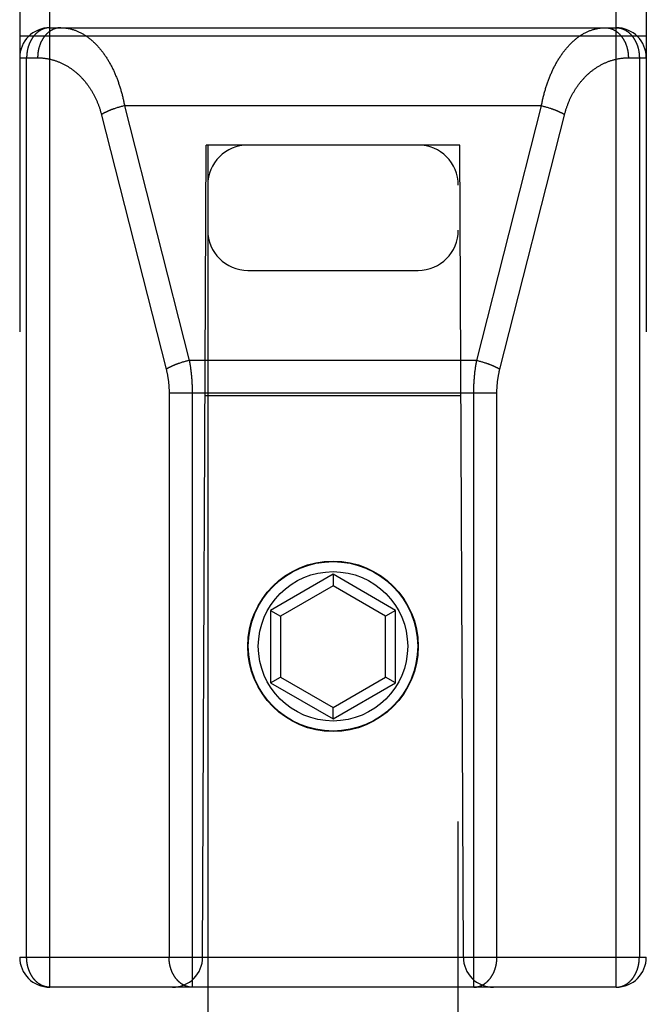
# Model space of a CAD drawing. Header units: inches. Extents: x 0 to 200, y 0 to 130.
# Tile 76 of 91: x 65.851 to 66.476, y 90.828 to 91.81. Entities that reach past the tile are written whole.
import ezdxf

# ---------------------------------------------------------------- set-up
doc = ezdxf.new("R2010")
doc.units = ezdxf.units.IN
doc.header["$LTSCALE"] = 11.011777
doc.header["$MEASUREMENT"] = 0
doc.linetypes.add('HIDDEN', pattern=[0.2, 0.1, -0.1])
doc.layers.add('02___PRT_ALL_AXES', color=7, linetype='CONTINUOUS')
doc.layers.add('DEFAULT_2', color=8, linetype='HIDDEN')

msp = doc.modelspace()

# ---------------------------------------------------------------- linework, layer by layer
at = {"layer": '02___PRT_ALL_AXES', "color": 8, "linetype": 'HIDDEN'}
msp.add_line((65.88072, 91.80248), (66.44572, 91.80248), dxfattribs=at)
msp.add_circle((66.16322, 91.18548), 0.085, dxfattribs=at)
at = {"layer": 'DEFAULT_2', "color": 8, "linetype": 'HIDDEN'}
for p, q in [((65.88072, 90.84548), (65.88072, 92.63048)), ((66.44572, 90.84548), (66.44572, 92.63048)), ((65.85072, 92.60048), (65.85072, 90.87548)), ((66.47572, 92.60048), (66.47572, 90.87548)), ((65.88072, 91.80248), (66.44572, 91.80248)), ((65.85072, 91.79448), (66.47572, 91.79448)), ((65.85072, 91.77248), (65.86862, 91.77248)), ((65.85765, 90.87548), (65.85765, 91.77248)), ((66.45782, 91.77248), (66.47572, 91.77248)), ((66.46878, 91.77248), (66.46878, 90.87548)), ((65.95198, 91.72381), (65.95116, 91.72359)), ((65.95281, 91.72403), (65.95198, 91.72381)), ((65.95364, 91.72424), (65.95281, 91.72403)), ((65.95447, 91.72444), (65.95364, 91.72424)), ((65.9553, 91.72464), (65.95447, 91.72444)), ((65.9553, 91.72464), (66.01988, 91.47063)), ((66.37113, 91.72464), (65.9553, 91.72464)), ((66.30655, 91.47063), (66.37113, 91.72464)), ((66.37113, 91.72464), (66.37197, 91.72444)), ((66.37197, 91.72444), (66.3728, 91.72424)), ((66.3728, 91.72424), (66.37363, 91.72403)), ((66.37363, 91.72403), (66.37445, 91.72381)), ((66.37445, 91.72381), (66.37528, 91.72359)), ((65.93205, 91.71657), (65.99681, 91.46186)), ((65.94591, 91.72199), (65.94513, 91.72172)), ((65.9467, 91.72225), (65.94591, 91.72199)), ((65.9475, 91.7225), (65.9467, 91.72225)), ((65.9483, 91.72275), (65.9475, 91.7225)), ((65.94911, 91.723), (65.9483, 91.72275)), ((65.95116, 91.72359), (65.95034, 91.72336)), ((66.37528, 91.72359), (66.3761, 91.72336)), ((66.3761, 91.72336), (66.37692, 91.72312)), ((66.37692, 91.72312), (66.37773, 91.72288)), ((66.37773, 91.72288), (66.37854, 91.72263)), ((66.37854, 91.72263), (66.37934, 91.72238)), ((66.37934, 91.72238), (66.38013, 91.72212)), ((66.03322, 90.87548), (66.03672, 91.68548)), ((66.03822, 91.68548), (66.03672, 91.68548)), ((66.03822, 91.68548), (66.03822, 65.68362)), ((66.28822, 91.68548), (66.03822, 91.68548)), ((66.28822, 65.68362), (66.28822, 91.68548)), ((66.28972, 91.68548), (66.28822, 91.68548)), ((66.29322, 90.87548), (66.28972, 91.68548)), ((66.07822, 91.56048), (66.24822, 91.56048)), ((66.01208, 91.46849), (66.01128, 91.46824)), ((66.01288, 91.46874), (66.01208, 91.46849)), ((66.01369, 91.46899), (66.01288, 91.46874)), ((66.01574, 91.46958), (66.01492, 91.46935)), ((66.01656, 91.4698), (66.01574, 91.46958)), ((66.01739, 91.47002), (66.01656, 91.4698)), ((66.01822, 91.47023), (66.01739, 91.47002)), ((66.01905, 91.47043), (66.01822, 91.47023)), ((66.01988, 91.47063), (66.01905, 91.47043)), ((66.30655, 91.47063), (66.01988, 91.47063)), ((66.30655, 91.47063), (66.30739, 91.47043)), ((66.30739, 91.47043), (66.30822, 91.47023)), ((66.30822, 91.47023), (66.30905, 91.47002)), ((66.30905, 91.47002), (66.30987, 91.4698)), ((66.30987, 91.4698), (66.3107, 91.46958)), ((66.3107, 91.46958), (66.31152, 91.46935)), ((66.31152, 91.46935), (66.31234, 91.46911)), ((66.31234, 91.46911), (66.31315, 91.46887)), ((66.31315, 91.46887), (66.31396, 91.46862)), ((66.31396, 91.46862), (66.31476, 91.46837)), ((66.31476, 91.46837), (66.31555, 91.46811)), ((66.01049, 91.46798), (66.0097, 91.46771)), ((66.01128, 91.46824), (66.01049, 91.46798)), ((65.99972, 91.43919), (65.99972, 90.87548)), ((66.02279, 91.43947), (66.02279, 90.84548)), ((65.99972, 91.43847), (66.32671, 91.43847)), ((66.2908, 91.43548), (66.03564, 91.43548)), ((66.16322, 91.25734), (66.10072, 91.22125)), ((66.16322, 91.25734), (66.16322, 91.24579)), ((66.22572, 91.22125), (66.16322, 91.25734)), ((66.16322, 91.24579), (66.11072, 91.21548)), ((66.21572, 91.21548), (66.16322, 91.24579)), ((66.10072, 91.22125), (66.10072, 91.14908)), ((66.10072, 91.22125), (66.11072, 91.21548)), ((66.11072, 91.21548), (66.11072, 91.15486)), ((66.22572, 91.22125), (66.21572, 91.21548)), ((66.21572, 91.15486), (66.21572, 91.21548)), ((66.22572, 91.14908), (66.22572, 91.22125)), ((66.10072, 91.14908), (66.11072, 91.15486)), ((66.11072, 91.15486), (66.16322, 91.12455)), ((66.16322, 91.12455), (66.21572, 91.15486)), ((66.22572, 91.14908), (66.21572, 91.15486)), ((66.10072, 91.14908), (66.16322, 91.113)), ((66.16322, 91.113), (66.22572, 91.14908)), ((66.16322, 91.113), (66.16322, 91.12455)), ((65.85072, 90.87548), (66.47572, 90.87548)), ((66.44572, 90.84548), (65.88072, 90.84548))]:
    msp.add_line(p, q, dxfattribs=at)
for points in [[(65.88072, 91.80248), (65.88041, 91.80248), (65.8801, 91.80247), (65.87978, 91.80245), (65.87946, 91.80243), (65.87913, 91.80241), (65.87881, 91.80238), (65.87849, 91.80234), (65.87817, 91.80229), (65.87785, 91.80224), (65.87752, 91.80219), (65.8772, 91.80213), (65.87688, 91.80206), (65.87657, 91.80199), (65.87625, 91.80191), (65.87593, 91.80182), (65.87561, 91.80173), (65.8753, 91.80164), (65.87498, 91.80154), (65.87467, 91.80143), (65.87436, 91.80132), (65.87405, 91.8012), (65.87374, 91.80107), (65.87343, 91.80094), (65.87312, 91.80081), (65.87282, 91.80066), (65.87252, 91.80052), (65.87221, 91.80037), (65.87191, 91.80021), (65.87162, 91.80004), (65.87132, 91.79987), (65.87102, 91.7997), (65.87073, 91.79952), (65.87044, 91.79934), (65.87015, 91.79915), (65.86986, 91.79895), (65.86958, 91.79875), (65.8693, 91.79854), (65.86902, 91.79833), (65.86874, 91.79812), (65.86846, 91.79789), (65.86819, 91.79767), (65.86792, 91.79744), (65.86765, 91.7972), (65.86739, 91.79696), (65.86712, 91.79671), (65.86686, 91.79646), (65.86661, 91.79621), (65.86635, 91.79595), (65.8661, 91.79568), (65.86585, 91.79542), (65.8656, 91.79514), (65.86536, 91.79486), (65.86512, 91.79458), (65.86488, 91.79429), (65.86465, 91.794), (65.86442, 91.79371), (65.86419, 91.79341), (65.86397, 91.7931), (65.86375, 91.7928), (65.86353, 91.79248), (65.86331, 91.79217), (65.8631, 91.79185), (65.8629, 91.79152), (65.86269, 91.7912), (65.86249, 91.79087), (65.8623, 91.79053), (65.8621, 91.79019), (65.86191, 91.78985), (65.86173, 91.78951), (65.86155, 91.78916), (65.86137, 91.78881), (65.86119, 91.78845), (65.86102, 91.78809), (65.86086, 91.78773), (65.86069, 91.78737), (65.86053, 91.787), (65.86038, 91.78663), (65.86023, 91.78626), (65.86008, 91.78588), (65.85994, 91.78551), (65.8598, 91.78513), (65.85967, 91.78474), (65.85954, 91.78436), (65.85941, 91.78397), (65.85929, 91.78358), (65.85917, 91.78319), (65.85906, 91.78279), (65.85895, 91.7824), (65.85884, 91.782), (65.85874, 91.7816), (65.85865, 91.78119), (65.85855, 91.78079), (65.85847, 91.78039), (65.85838, 91.77998), (65.8583, 91.77957), (65.85823, 91.77916), (65.85816, 91.77875), (65.8581, 91.77834), (65.85803, 91.77792), (65.85798, 91.77751), (65.85793, 91.77709), (65.85788, 91.77668), (65.85783, 91.77626), (65.8578, 91.77584), (65.85776, 91.77542), (65.85773, 91.775), (65.85771, 91.77458), (65.85769, 91.77416), (65.85767, 91.77374), (65.85766, 91.77332), (65.85765, 91.7729), (65.85765, 91.77248)], [(65.89168, 91.80248), (65.89135, 91.80247), (65.89102, 91.80247), (65.89069, 91.80245), (65.89037, 91.80243), (65.89004, 91.8024), (65.88971, 91.80237), (65.88938, 91.80233), (65.88905, 91.80228), (65.88873, 91.80223), (65.8884, 91.80217), (65.88807, 91.80211), (65.88775, 91.80204), (65.88742, 91.80196), (65.8871, 91.80188), (65.88678, 91.80179), (65.88646, 91.8017), (65.88614, 91.8016), (65.88582, 91.80149), (65.8855, 91.80138), (65.88518, 91.80126), (65.88487, 91.80114), (65.88455, 91.80101), (65.88424, 91.80087), (65.88393, 91.80073), (65.88362, 91.80059), (65.88331, 91.80043), (65.88301, 91.80028), (65.8827, 91.80011), (65.8824, 91.79994), (65.8821, 91.79977), (65.8818, 91.79959), (65.8815, 91.7994), (65.88121, 91.79921), (65.88092, 91.79901), (65.88063, 91.79881), (65.88034, 91.7986), (65.88005, 91.79839), (65.87977, 91.79817), (65.87949, 91.79794), (65.87921, 91.79772), (65.87894, 91.79748), (65.87866, 91.79724), (65.87839, 91.797), (65.87812, 91.79675), (65.87786, 91.79649), (65.8776, 91.79624), (65.87734, 91.79597), (65.87708, 91.7957), (65.87683, 91.79543), (65.87658, 91.79515), (65.87633, 91.79487), (65.87608, 91.79458), (65.87584, 91.79429), (65.87561, 91.79399), (65.87537, 91.79369), (65.87514, 91.79339), (65.87491, 91.79308), (65.87469, 91.79276), (65.87447, 91.79245), (65.87425, 91.79212), (65.87404, 91.7918), (65.87383, 91.79147), (65.87362, 91.79113), (65.87342, 91.7908), (65.87322, 91.79046), (65.87302, 91.79011), (65.87283, 91.78976), (65.87264, 91.78941), (65.87246, 91.78906), (65.87228, 91.7887), (65.8721, 91.78834), (65.87193, 91.78797), (65.87176, 91.7876), (65.8716, 91.78723), (65.87144, 91.78686), (65.87128, 91.78648), (65.87113, 91.7861), (65.87098, 91.78571), (65.87084, 91.78533), (65.8707, 91.78494), (65.87057, 91.78455), (65.87043, 91.78416), (65.87031, 91.78376), (65.87019, 91.78336), (65.87007, 91.78296), (65.86996, 91.78256), (65.86985, 91.78215), (65.86974, 91.78175), (65.86964, 91.78134), (65.86955, 91.78093), (65.86946, 91.78052), (65.86937, 91.7801), (65.86929, 91.77969), (65.86921, 91.77927), (65.86914, 91.77885), (65.86907, 91.77844), (65.86901, 91.77802), (65.86895, 91.77759), (65.8689, 91.77717), (65.86885, 91.77675), (65.86881, 91.77632), (65.86877, 91.7759), (65.86873, 91.77547), (65.8687, 91.77505), (65.86867, 91.77462), (65.86865, 91.77419), (65.86864, 91.77376), (65.86862, 91.77333), (65.86862, 91.77291), (65.86862, 91.77248)], [(65.89168, 91.80248), (65.89241, 91.80247), (65.89313, 91.80245), (65.89386, 91.80242), (65.89458, 91.80237), (65.89531, 91.80231), (65.89603, 91.80224), (65.89675, 91.80216), (65.89748, 91.80206), (65.8982, 91.80195), (65.89892, 91.80183), (65.89964, 91.80169), (65.90035, 91.80154), (65.90107, 91.80138), (65.90179, 91.8012), (65.9025, 91.80101), (65.90321, 91.80081), (65.90392, 91.8006), (65.90463, 91.80038), (65.90533, 91.80014), (65.90603, 91.79989), (65.90674, 91.79962), (65.90743, 91.79935), (65.90813, 91.79906), (65.90882, 91.79876), (65.90951, 91.79845), (65.9102, 91.79813), (65.91089, 91.79779), (65.91157, 91.79745), (65.91225, 91.79709), (65.91293, 91.79672), (65.9136, 91.79634), (65.91427, 91.79594), (65.91493, 91.79554), (65.9156, 91.79513), (65.91626, 91.7947), (65.91691, 91.79426), (65.91756, 91.79381), (65.91821, 91.79335), (65.91885, 91.79288), (65.91949, 91.7924), (65.92013, 91.79191), (65.92076, 91.79141), (65.92139, 91.7909), (65.92201, 91.79038), (65.92263, 91.78985), (65.92325, 91.78931), (65.92386, 91.78876), (65.92446, 91.7882), (65.92506, 91.78763), (65.92566, 91.78705), (65.92625, 91.78646), (65.92684, 91.78586), (65.92742, 91.78526), (65.928, 91.78464), (65.92857, 91.78402), (65.92914, 91.78338), (65.9297, 91.78274), (65.93026, 91.78209), (65.93081, 91.78143), (65.93136, 91.78077), (65.9319, 91.78009), (65.93244, 91.77941), (65.93297, 91.77872), (65.9335, 91.77803), (65.93402, 91.77732), (65.93454, 91.77661), (65.93505, 91.77589), (65.93556, 91.77517), (65.93606, 91.77443), (65.93655, 91.77369), (65.93704, 91.77295), (65.93752, 91.77219), (65.938, 91.77143), (65.93848, 91.77067), (65.93894, 91.76989), (65.93941, 91.76912), (65.93986, 91.76833), (65.94031, 91.76754), (65.94076, 91.76674), (65.9412, 91.76594), (65.94163, 91.76514), (65.94206, 91.76432), (65.94248, 91.7635), (65.9429, 91.76268), (65.94331, 91.76185), (65.94372, 91.76102), (65.94412, 91.76018), (65.94451, 91.75934), (65.9449, 91.75849), (65.94528, 91.75764), (65.94566, 91.75678), (65.94603, 91.75592), (65.9464, 91.75505), (65.94676, 91.75418), (65.94711, 91.75331), (65.94746, 91.75243), (65.9478, 91.75155), (65.94814, 91.75066), (65.94847, 91.74977), (65.9488, 91.74888), (65.94912, 91.74798), (65.94943, 91.74708), (65.94974, 91.74618), (65.95004, 91.74527), (65.95034, 91.74436), (65.95063, 91.74345), (65.95092, 91.74254), (65.9512, 91.74162), (65.95148, 91.74069), (65.95175, 91.73977), (65.95201, 91.73884), (65.95227, 91.73791), (65.95252, 91.73698), (65.95277, 91.73604), (65.95301, 91.73511), (65.95325, 91.73417), (65.95348, 91.73323), (65.9537, 91.73228), (65.95392, 91.73133), (65.95413, 91.73039), (65.95434, 91.72943), (65.95454, 91.72848), (65.95474, 91.72752), (65.95493, 91.72656), (65.95512, 91.7256), (65.9553, 91.72464)], [(66.37113, 91.72464), (66.37132, 91.72561), (66.37151, 91.72659), (66.3717, 91.72756), (66.3719, 91.72853), (66.37211, 91.7295), (66.37232, 91.73046), (66.37254, 91.73142), (66.37276, 91.73239), (66.37299, 91.73335), (66.37322, 91.7343), (66.37346, 91.73526), (66.37371, 91.73621), (66.37396, 91.73716), (66.37422, 91.73811), (66.37448, 91.73905), (66.37475, 91.73999), (66.37503, 91.74093), (66.37531, 91.74187), (66.3756, 91.7428), (66.37589, 91.74373), (66.37619, 91.74466), (66.37649, 91.74559), (66.3768, 91.74651), (66.37712, 91.74742), (66.37744, 91.74834), (66.37777, 91.74925), (66.37811, 91.75015), (66.37844, 91.75106), (66.37879, 91.75196), (66.37914, 91.75285), (66.3795, 91.75374), (66.37986, 91.75463), (66.38023, 91.75551), (66.38061, 91.75639), (66.38099, 91.75726), (66.38138, 91.75813), (66.38177, 91.759), (66.38217, 91.75986), (66.38257, 91.76071), (66.38298, 91.76156), (66.3834, 91.76241), (66.38382, 91.76325), (66.38425, 91.76408), (66.38468, 91.76491), (66.38512, 91.76573), (66.38557, 91.76655), (66.38602, 91.76736), (66.38648, 91.76817), (66.38694, 91.76897), (66.38741, 91.76976), (66.38789, 91.77055), (66.38837, 91.77133), (66.38885, 91.7721), (66.38934, 91.77287), (66.38984, 91.77363), (66.39034, 91.77438), (66.39085, 91.77513), (66.39137, 91.77587), (66.39189, 91.7766), (66.39241, 91.77732), (66.39294, 91.77804), (66.39348, 91.77875), (66.39402, 91.77945), (66.39457, 91.78014), (66.39512, 91.78083), (66.39568, 91.7815), (66.39624, 91.78217), (66.39681, 91.78283), (66.39738, 91.78348), (66.39796, 91.78412), (66.39854, 91.78476), (66.39913, 91.78538), (66.39972, 91.78599), (66.40032, 91.7866), (66.40093, 91.7872), (66.40153, 91.78778), (66.40215, 91.78836), (66.40276, 91.78893), (66.40339, 91.78948), (66.40401, 91.79003), (66.40464, 91.79057), (66.40528, 91.79109), (66.40592, 91.79161), (66.40656, 91.79211), (66.40721, 91.79261), (66.40786, 91.79309), (66.40852, 91.79356), (66.40918, 91.79402), (66.40984, 91.79448), (66.41051, 91.79491), (66.41118, 91.79534), (66.41186, 91.79576), (66.41253, 91.79616), (66.41322, 91.79655), (66.4139, 91.79694), (66.41459, 91.7973), (66.41528, 91.79766), (66.41598, 91.79801), (66.41667, 91.79834), (66.41737, 91.79866), (66.41808, 91.79897), (66.41878, 91.79926), (66.41949, 91.79954), (66.4202, 91.79981), (66.42092, 91.80007), (66.42163, 91.80032), (66.42235, 91.80055), (66.42307, 91.80077), (66.42379, 91.80097), (66.42451, 91.80117), (66.42524, 91.80135), (66.42596, 91.80151), (66.42669, 91.80167), (66.42742, 91.80181), (66.42815, 91.80193), (66.42888, 91.80205), (66.42961, 91.80215), (66.43035, 91.80224), (66.43108, 91.80231), (66.43181, 91.80237), (66.43255, 91.80242), (66.43328, 91.80245), (66.43402, 91.80247), (66.43475, 91.80248)], [(66.43475, 91.80248), (66.43508, 91.80247), (66.43541, 91.80247), (66.43574, 91.80245), (66.43607, 91.80243), (66.4364, 91.8024), (66.43673, 91.80237), (66.43706, 91.80233), (66.43738, 91.80228), (66.43771, 91.80223), (66.43804, 91.80217), (66.43836, 91.80211), (66.43869, 91.80204), (66.43901, 91.80196), (66.43933, 91.80188), (66.43966, 91.80179), (66.43998, 91.8017), (66.4403, 91.8016), (66.44062, 91.80149), (66.44094, 91.80138), (66.44125, 91.80126), (66.44157, 91.80114), (66.44188, 91.80101), (66.44219, 91.80087), (66.4425, 91.80073), (66.44281, 91.80059), (66.44312, 91.80043), (66.44343, 91.80028), (66.44373, 91.80011), (66.44403, 91.79994), (66.44434, 91.79977), (66.44463, 91.79959), (66.44493, 91.7994), (66.44523, 91.79921), (66.44552, 91.79901), (66.44581, 91.79881), (66.4461, 91.7986), (66.44638, 91.79839), (66.44666, 91.79817), (66.44695, 91.79794), (66.44722, 91.79772), (66.4475, 91.79748), (66.44777, 91.79724), (66.44804, 91.797), (66.44831, 91.79675), (66.44858, 91.79649), (66.44884, 91.79624), (66.4491, 91.79597), (66.44935, 91.7957), (66.44961, 91.79543), (66.44986, 91.79515), (66.45011, 91.79487), (66.45035, 91.79458), (66.45059, 91.79429), (66.45083, 91.79399), (66.45106, 91.79369), (66.4513, 91.79339), (66.45152, 91.79308), (66.45175, 91.79276), (66.45197, 91.79245), (66.45219, 91.79212), (66.4524, 91.7918), (66.45261, 91.79147), (66.45282, 91.79113), (66.45302, 91.7908), (66.45322, 91.79046), (66.45341, 91.79011), (66.45361, 91.78976), (66.45379, 91.78941), (66.45398, 91.78906), (66.45416, 91.7887), (66.45433, 91.78834), (66.45451, 91.78797), (66.45467, 91.7876), (66.45484, 91.78723), (66.455, 91.78686), (66.45515, 91.78648), (66.45531, 91.7861), (66.45545, 91.78571), (66.4556, 91.78533), (66.45574, 91.78494), (66.45587, 91.78455), (66.456, 91.78416), (66.45613, 91.78376), (66.45625, 91.78336), (66.45637, 91.78296), (66.45648, 91.78256), (66.45659, 91.78215), (66.45669, 91.78175), (66.45679, 91.78134), (66.45689, 91.78093), (66.45698, 91.78052), (66.45706, 91.7801), (66.45714, 91.77969), (66.45722, 91.77927), (66.45729, 91.77885), (66.45736, 91.77844), (66.45742, 91.77802), (66.45748, 91.77759), (66.45754, 91.77717), (66.45759, 91.77675), (66.45763, 91.77632), (66.45767, 91.7759), (66.4577, 91.77547), (66.45774, 91.77505), (66.45776, 91.77462), (66.45778, 91.77419), (66.4578, 91.77376), (66.45781, 91.77333), (66.45782, 91.77291), (66.45782, 91.77248)], [(66.44572, 91.80248), (66.44603, 91.80248), (66.44634, 91.80247), (66.44666, 91.80245), (66.44698, 91.80243), (66.4473, 91.80241), (66.44762, 91.80238), (66.44795, 91.80234), (66.44827, 91.80229), (66.44859, 91.80224), (66.44891, 91.80219), (66.44923, 91.80213), (66.44955, 91.80206), (66.44987, 91.80199), (66.45019, 91.80191), (66.4505, 91.80182), (66.45082, 91.80173), (66.45114, 91.80164), (66.45145, 91.80154), (66.45176, 91.80143), (66.45208, 91.80132), (66.45239, 91.8012), (66.4527, 91.80107), (66.453, 91.80094), (66.45331, 91.80081), (66.45362, 91.80066), (66.45392, 91.80052), (66.45422, 91.80037), (66.45452, 91.80021), (66.45482, 91.80004), (66.45512, 91.79988), (66.45541, 91.7997), (66.4557, 91.79952), (66.45599, 91.79934), (66.45628, 91.79915), (66.45657, 91.79895), (66.45685, 91.79875), (66.45714, 91.79854), (66.45742, 91.79833), (66.4577, 91.79812), (66.45797, 91.7979), (66.45824, 91.79767), (66.45851, 91.79744), (66.45878, 91.7972), (66.45905, 91.79696), (66.45931, 91.79671), (66.45957, 91.79646), (66.45983, 91.79621), (66.46008, 91.79595), (66.46034, 91.79568), (66.46058, 91.79542), (66.46083, 91.79514), (66.46107, 91.79486), (66.46131, 91.79458), (66.46155, 91.79429), (66.46179, 91.794), (66.46202, 91.79371), (66.46224, 91.79341), (66.46247, 91.7931), (66.46269, 91.7928), (66.46291, 91.79248), (66.46312, 91.79217), (66.46333, 91.79185), (66.46354, 91.79153), (66.46374, 91.7912), (66.46394, 91.79087), (66.46414, 91.79053), (66.46433, 91.79019), (66.46452, 91.78985), (66.46471, 91.78951), (66.46489, 91.78916), (66.46507, 91.78881), (66.46524, 91.78845), (66.46541, 91.78809), (66.46558, 91.78773), (66.46574, 91.78737), (66.4659, 91.787), (66.46606, 91.78663), (66.46621, 91.78626), (66.46635, 91.78588), (66.4665, 91.78551), (66.46663, 91.78513), (66.46677, 91.78474), (66.4669, 91.78436), (66.46702, 91.78397), (66.46715, 91.78358), (66.46726, 91.78319), (66.46738, 91.78279), (66.46749, 91.7824), (66.46759, 91.782), (66.46769, 91.7816), (66.46779, 91.78119), (66.46788, 91.78079), (66.46797, 91.78039), (66.46805, 91.77998), (66.46813, 91.77957), (66.4682, 91.77916), (66.46827, 91.77875), (66.46834, 91.77834), (66.4684, 91.77792), (66.46846, 91.77751), (66.46851, 91.77709), (66.46856, 91.77668), (66.4686, 91.77626), (66.46864, 91.77584), (66.46867, 91.77542), (66.4687, 91.775), (66.46873, 91.77458), (66.46875, 91.77416), (66.46876, 91.77374), (66.46878, 91.77332), (66.46878, 91.7729), (66.46878, 91.77248)], [(65.86862, 91.77248), (65.86934, 91.77247), (65.87007, 91.77246), (65.87079, 91.77244), (65.87152, 91.7724), (65.87224, 91.77236), (65.87297, 91.77231), (65.87369, 91.77225), (65.87441, 91.77217), (65.87513, 91.77209), (65.87585, 91.772), (65.87657, 91.7719), (65.87729, 91.7718), (65.878, 91.77168), (65.87872, 91.77155), (65.87943, 91.77141), (65.88014, 91.77127), (65.88085, 91.77111), (65.88156, 91.77095), (65.88227, 91.77078), (65.88297, 91.77059), (65.88367, 91.7704), (65.88437, 91.7702), (65.88506, 91.76999), (65.88576, 91.76978), (65.88645, 91.76955), (65.88714, 91.76932), (65.88782, 91.76907), (65.8885, 91.76882), (65.88918, 91.76856), (65.88986, 91.76829), (65.89053, 91.76801), (65.8912, 91.76773), (65.89187, 91.76743), (65.89253, 91.76713), (65.89319, 91.76682), (65.89384, 91.7665), (65.8945, 91.76618), (65.89514, 91.76584), (65.89579, 91.7655), (65.89643, 91.76515), (65.89706, 91.76479), (65.8977, 91.76443), (65.89832, 91.76406), (65.89895, 91.76368), (65.89957, 91.76329), (65.90018, 91.7629), (65.90079, 91.7625), (65.9014, 91.76209), (65.902, 91.76168), (65.90259, 91.76126), (65.90319, 91.76083), (65.90377, 91.76039), (65.90436, 91.75995), (65.90493, 91.7595), (65.90551, 91.75905), (65.90607, 91.75859), (65.90664, 91.75812), (65.9072, 91.75765), (65.90775, 91.75717), (65.9083, 91.75669), (65.90884, 91.7562), (65.90938, 91.7557), (65.90991, 91.7552), (65.91043, 91.7547), (65.91096, 91.75418), (65.91147, 91.75367), (65.91198, 91.75314), (65.91249, 91.75261), (65.91299, 91.75208), (65.91348, 91.75154), (65.91397, 91.751), (65.91446, 91.75045), (65.91494, 91.7499), (65.91541, 91.74934), (65.91588, 91.74878), (65.91634, 91.74821), (65.91679, 91.74764), (65.91725, 91.74707), (65.91769, 91.74649), (65.91813, 91.74591), (65.91856, 91.74532), (65.91899, 91.74473), (65.91941, 91.74413), (65.91983, 91.74353), (65.92024, 91.74293), (65.92065, 91.74233), (65.92105, 91.74172), (65.92144, 91.7411), (65.92183, 91.74049), (65.92221, 91.73987), (65.92259, 91.73924), (65.92296, 91.73862), (65.92333, 91.73799), (65.92369, 91.73735), (65.92404, 91.73672), (65.92439, 91.73608), (65.92474, 91.73544), (65.92507, 91.73479), (65.9254, 91.73415), (65.92573, 91.7335), (65.92605, 91.73285), (65.92637, 91.73219), (65.92667, 91.73153), (65.92698, 91.73087), (65.92728, 91.73021), (65.92757, 91.72955), (65.92785, 91.72888), (65.92814, 91.72821), (65.92841, 91.72754), (65.92868, 91.72687), (65.92894, 91.7262), (65.9292, 91.72552), (65.92945, 91.72484), (65.9297, 91.72416), (65.92994, 91.72348), (65.93018, 91.7228), (65.93041, 91.72211), (65.93063, 91.72143), (65.93085, 91.72074), (65.93107, 91.72005), (65.93127, 91.71935), (65.93148, 91.71866), (65.93168, 91.71796), (65.93187, 91.71727), (65.93205, 91.71657)], [(66.32962, 91.46186), (66.39438, 91.71658), (66.39457, 91.71728), (66.39477, 91.71799), (66.39497, 91.7187), (66.39517, 91.7194), (66.39539, 91.7201), (66.3956, 91.7208), (66.39583, 91.7215), (66.39606, 91.7222), (66.39629, 91.7229), (66.39653, 91.72359), (66.39678, 91.72428), (66.39703, 91.72497), (66.39729, 91.72566), (66.39755, 91.72635), (66.39782, 91.72704), (66.3981, 91.72772), (66.39838, 91.7284), (66.39866, 91.72908), (66.39896, 91.72975), (66.39926, 91.73043), (66.39956, 91.7311), (66.39987, 91.73177), (66.40019, 91.73244), (66.40051, 91.7331), (66.40084, 91.73376), (66.40117, 91.73442), (66.40151, 91.73508), (66.40186, 91.73573), (66.40221, 91.73639), (66.40257, 91.73703), (66.40293, 91.73768), (66.4033, 91.73832), (66.40367, 91.73896), (66.40406, 91.7396), (66.40444, 91.74023), (66.40484, 91.74086), (66.40523, 91.74148), (66.40564, 91.7421), (66.40605, 91.74272), (66.40647, 91.74334), (66.40689, 91.74395), (66.40732, 91.74455), (66.40775, 91.74516), (66.40819, 91.74575), (66.40864, 91.74635), (66.40909, 91.74694), (66.40955, 91.74752), (66.41001, 91.74811), (66.41048, 91.74868), (66.41095, 91.74925), (66.41143, 91.74982), (66.41192, 91.75038), (66.41241, 91.75094), (66.41291, 91.7515), (66.41341, 91.75204), (66.41392, 91.75259), (66.41443, 91.75312), (66.41495, 91.75366), (66.41548, 91.75418), (66.41601, 91.7547), (66.41655, 91.75522), (66.41709, 91.75573), (66.41763, 91.75623), (66.41819, 91.75673), (66.41874, 91.75722), (66.41931, 91.75771), (66.41987, 91.75819), (66.42045, 91.75866), (66.42103, 91.75913), (66.42161, 91.75959), (66.4222, 91.76004), (66.42279, 91.76049), (66.42339, 91.76093), (66.42399, 91.76136), (66.4246, 91.76179), (66.42521, 91.76221), (66.42583, 91.76262), (66.42645, 91.76303), (66.42708, 91.76342), (66.42771, 91.76381), (66.42835, 91.7642), (66.42898, 91.76457), (66.42963, 91.76494), (66.43028, 91.7653), (66.43093, 91.76565), (66.43158, 91.76599), (66.43224, 91.76633), (66.43291, 91.76666), (66.43358, 91.76698), (66.43425, 91.76729), (66.43492, 91.76759), (66.4356, 91.76788), (66.43628, 91.76817), (66.43697, 91.76845), (66.43766, 91.76872), (66.43835, 91.76897), (66.43904, 91.76923), (66.43974, 91.76947), (66.44044, 91.7697), (66.44114, 91.76992), (66.44185, 91.77014), (66.44256, 91.77034), (66.44327, 91.77054), (66.44398, 91.77073), (66.4447, 91.77091), (66.44541, 91.77107), (66.44613, 91.77123), (66.44686, 91.77138), (66.44758, 91.77152), (66.4483, 91.77166), (66.44903, 91.77178), (66.44976, 91.77189), (66.45049, 91.77199), (66.45122, 91.77208), (66.45195, 91.77217), (66.45268, 91.77224), (66.45341, 91.7723), (66.45415, 91.77236), (66.45488, 91.7724), (66.45561, 91.77243), (66.45635, 91.77246), (66.45708, 91.77247), (66.45782, 91.77248)], [(65.94513, 91.72172), (65.94474, 91.72159), (65.94435, 91.72145), (65.94397, 91.72131), (65.94358, 91.72117), (65.9432, 91.72104), (65.94283, 91.72089), (65.94245, 91.72075), (65.94208, 91.72061), (65.94171, 91.72047), (65.94135, 91.72032), (65.94098, 91.72018), (65.94062, 91.72003), (65.94026, 91.71989), (65.93991, 91.71974), (65.93956, 91.71959), (65.93921, 91.71944), (65.93886, 91.71929), (65.93852, 91.71914), (65.93818, 91.71899), (65.93785, 91.71884), (65.93752, 91.71868), (65.93719, 91.71853), (65.93687, 91.71838), (65.93655, 91.71822), (65.93623, 91.71807), (65.93592, 91.71791), (65.93561, 91.71776), (65.9353, 91.7176), (65.935, 91.71744), (65.93471, 91.71729), (65.93441, 91.71713), (65.93413, 91.71697), (65.93384, 91.71682), (65.93356, 91.71666), (65.93329, 91.7165), (65.93302, 91.71634), (65.93275, 91.71618), (65.93249, 91.71603), (65.93223, 91.71587)], [(65.95034, 91.72336), (65.94993, 91.72324), (65.94911, 91.723)], [(66.38013, 91.72212), (66.38092, 91.72185), (66.38131, 91.72172), (66.3817, 91.72159), (66.38209, 91.72145), (66.38247, 91.72131), (66.38285, 91.72117), (66.38323, 91.72104), (66.38361, 91.72089), (66.38398, 91.72075), (66.38435, 91.72061), (66.38472, 91.72047), (66.38509, 91.72032), (66.38545, 91.72018), (66.38581, 91.72003), (66.38617, 91.71989), (66.38653, 91.71974), (66.38688, 91.71959), (66.38723, 91.71944), (66.38757, 91.71929), (66.38791, 91.71914), (66.38825, 91.71899), (66.38859, 91.71884), (66.38892, 91.71868), (66.38925, 91.71853), (66.38957, 91.71838), (66.38989, 91.71822), (66.39021, 91.71807), (66.39052, 91.71791), (66.39083, 91.71776), (66.39113, 91.7176), (66.39143, 91.71744), (66.39173, 91.71729), (66.39202, 91.71713), (66.39231, 91.71697), (66.39259, 91.71682), (66.39287, 91.71666), (66.39315, 91.7165), (66.39342, 91.71634), (66.39368, 91.71618), (66.39394, 91.71603), (66.3942, 91.71587)], [(66.01492, 91.46935), (66.01451, 91.46923), (66.01369, 91.46899)], [(66.01988, 91.47063), (66.02005, 91.46968), (66.02022, 91.46874), (66.02038, 91.46781), (66.02053, 91.46689), (66.02068, 91.46596), (66.02082, 91.46503), (66.02096, 91.4641), (66.02109, 91.46317), (66.02122, 91.46224), (66.02134, 91.4613), (66.02146, 91.46037), (66.02157, 91.45943), (66.02168, 91.4585), (66.02178, 91.45756), (66.02188, 91.45662), (66.02197, 91.45568), (66.02206, 91.45474), (66.02214, 91.4538), (66.02222, 91.45286), (66.02229, 91.45192), (66.02236, 91.45098), (66.02242, 91.45003), (66.02248, 91.44909), (66.02253, 91.44814), (66.02258, 91.4472), (66.02262, 91.44625), (66.02266, 91.44531), (66.02269, 91.44436), (66.02272, 91.4434), (66.02274, 91.44243), (66.02276, 91.44145), (66.02278, 91.44046), (66.02279, 91.43947)], [(66.30365, 90.84548), (66.30365, 91.43944), (66.30366, 91.4404), (66.30367, 91.44135), (66.30369, 91.44229), (66.30371, 91.44323), (66.30374, 91.44418), (66.30377, 91.44512), (66.30381, 91.44607), (66.30385, 91.44701), (66.3039, 91.44796), (66.30395, 91.4489), (66.304, 91.44984), (66.30407, 91.45079), (66.30413, 91.45173), (66.3042, 91.45267), (66.30428, 91.45361), (66.30436, 91.45455), (66.30445, 91.4555), (66.30454, 91.45643), (66.30464, 91.45737), (66.30474, 91.45831), (66.30485, 91.45925), (66.30496, 91.46019), (66.30507, 91.46112), (66.3052, 91.46206), (66.30532, 91.46299), (66.30545, 91.46392), (66.30559, 91.46486), (66.30573, 91.4658), (66.30588, 91.46675), (66.30604, 91.46772), (66.30621, 91.46869), (66.30638, 91.46966), (66.30655, 91.47063)], [(66.0097, 91.46771), (66.00932, 91.46758), (66.00893, 91.46744), (66.00855, 91.4673), (66.00816, 91.46716), (66.00778, 91.46702), (66.00741, 91.46688), (66.00703, 91.46674), (66.00666, 91.4666), (66.00629, 91.46646), (66.00592, 91.46631), (66.00556, 91.46617), (66.0052, 91.46602), (66.00484, 91.46587), (66.00449, 91.46573), (66.00414, 91.46558), (66.00379, 91.46543), (66.00344, 91.46528), (66.0031, 91.46513), (66.00276, 91.46498), (66.00243, 91.46482), (66.0021, 91.46467), (66.00177, 91.46452), (66.00145, 91.46436), (66.00113, 91.46421), (66.00081, 91.46406), (66.0005, 91.4639), (66.00019, 91.46374), (65.99988, 91.46359), (65.99958, 91.46343), (65.99929, 91.46328), (65.99899, 91.46312), (65.99871, 91.46296), (65.99842, 91.4628), (65.99814, 91.46265), (65.99787, 91.46249), (65.9976, 91.46233), (65.99733, 91.46217), (65.99707, 91.46201), (65.99681, 91.46186)], [(65.99681, 91.46186), (65.99699, 91.46117), (65.99715, 91.46048), (65.99731, 91.45981), (65.99746, 91.45914), (65.99761, 91.45846), (65.99775, 91.45779), (65.99789, 91.45711), (65.99802, 91.45643), (65.99815, 91.45575), (65.99827, 91.45508), (65.99839, 91.4544), (65.9985, 91.45372), (65.99861, 91.45303), (65.99871, 91.45235), (65.99881, 91.45167), (65.9989, 91.45099), (65.99899, 91.4503), (65.99907, 91.44962), (65.99915, 91.44893), (65.99922, 91.44825), (65.99929, 91.44756), (65.99935, 91.44688), (65.99941, 91.44619), (65.99946, 91.44551), (65.99951, 91.44482), (65.99955, 91.44413), (65.99959, 91.44345), (65.99963, 91.44276), (65.99965, 91.44206), (65.99968, 91.44135), (65.9997, 91.44064), (65.99971, 91.43992), (65.99972, 91.43919)], [(66.31555, 91.46811), (66.31634, 91.46784), (66.31673, 91.46771), (66.31712, 91.46758), (66.31751, 91.46744), (66.31789, 91.4673), (66.31827, 91.46716), (66.31865, 91.46702), (66.31903, 91.46688), (66.3194, 91.46674), (66.31977, 91.4666), (66.32014, 91.46646), (66.32051, 91.46631), (66.32087, 91.46617), (66.32123, 91.46602), (66.32159, 91.46587), (66.32195, 91.46573), (66.3223, 91.46558), (66.32265, 91.46543), (66.32299, 91.46528), (66.32333, 91.46513), (66.32367, 91.46498), (66.32401, 91.46482), (66.32434, 91.46467), (66.32467, 91.46452), (66.32499, 91.46436), (66.32531, 91.46421), (66.32563, 91.46406), (66.32594, 91.4639), (66.32625, 91.46374), (66.32655, 91.46359), (66.32685, 91.46343), (66.32715, 91.46328), (66.32744, 91.46312), (66.32773, 91.46296), (66.32801, 91.4628), (66.32829, 91.46265), (66.32857, 91.46249), (66.32884, 91.46233), (66.3291, 91.46217), (66.32936, 91.46201), (66.32962, 91.46186)], [(66.32671, 90.87548), (66.32672, 91.43917), (66.32672, 91.43987), (66.32674, 91.44056), (66.32675, 91.44125), (66.32678, 91.44193), (66.3268, 91.44262), (66.32684, 91.44331), (66.32687, 91.444), (66.32691, 91.44468), (66.32696, 91.44537), (66.32701, 91.44605), (66.32707, 91.44674), (66.32713, 91.44743), (66.3272, 91.44811), (66.32727, 91.4488), (66.32735, 91.44948), (66.32743, 91.45017), (66.32752, 91.45085), (66.32761, 91.45153), (66.3277, 91.45222), (66.32781, 91.4529), (66.32791, 91.45358), (66.32802, 91.45426), (66.32814, 91.45494), (66.32826, 91.45562), (66.32839, 91.4563), (66.32852, 91.45698), (66.32866, 91.45766), (66.3288, 91.45835), (66.32895, 91.45904), (66.32911, 91.45974), (66.32927, 91.46044), (66.32944, 91.46115), (66.32962, 91.46186)], [(65.88072, 90.84548), (65.88041, 90.84548), (65.8801, 90.84549), (65.87978, 90.8455), (65.87946, 90.84552), (65.87914, 90.84555), (65.87881, 90.84558), (65.87849, 90.84562), (65.87817, 90.84566), (65.87785, 90.84571), (65.87752, 90.84577), (65.8772, 90.84583), (65.87688, 90.8459), (65.87657, 90.84597), (65.87625, 90.84605), (65.87593, 90.84613), (65.87561, 90.84622), (65.8753, 90.84632), (65.87498, 90.84642), (65.87467, 90.84653), (65.87436, 90.84664), (65.87405, 90.84676), (65.87374, 90.84688), (65.87343, 90.84701), (65.87313, 90.84715), (65.87282, 90.84729), (65.87252, 90.84744), (65.87221, 90.84759), (65.87191, 90.84775), (65.87162, 90.84791), (65.87132, 90.84808), (65.87102, 90.84826), (65.87073, 90.84843), (65.87044, 90.84862), (65.87015, 90.84881), (65.86987, 90.84901), (65.86958, 90.84921), (65.8693, 90.84941), (65.86902, 90.84962), (65.86874, 90.84984), (65.86846, 90.85006), (65.86819, 90.85029), (65.86792, 90.85052), (65.86765, 90.85075), (65.86739, 90.851), (65.86712, 90.85124), (65.86686, 90.85149), (65.86661, 90.85175), (65.86635, 90.85201), (65.8661, 90.85227), (65.86585, 90.85254), (65.8656, 90.85281), (65.86536, 90.85309), (65.86512, 90.85338), (65.86488, 90.85366), (65.86465, 90.85395), (65.86442, 90.85425), (65.86419, 90.85455), (65.86397, 90.85485), (65.86375, 90.85516), (65.86353, 90.85547), (65.86331, 90.85579), (65.8631, 90.85611), (65.8629, 90.85643), (65.86269, 90.85676), (65.86249, 90.85709), (65.8623, 90.85742), (65.8621, 90.85776), (65.86191, 90.8581), (65.86173, 90.85845), (65.86155, 90.8588), (65.86137, 90.85915), (65.86119, 90.8595), (65.86102, 90.85986), (65.86086, 90.86022), (65.86069, 90.86059), (65.86053, 90.86095), (65.86038, 90.86132), (65.86023, 90.8617), (65.86008, 90.86207), (65.85994, 90.86245), (65.8598, 90.86283), (65.85967, 90.86321), (65.85954, 90.8636), (65.85941, 90.86399), (65.85929, 90.86438), (65.85917, 90.86477), (65.85906, 90.86516), (65.85895, 90.86556), (65.85884, 90.86596), (65.85874, 90.86636), (65.85865, 90.86676), (65.85855, 90.86717), (65.85847, 90.86757), (65.85838, 90.86798), (65.8583, 90.86839), (65.85823, 90.8688), (65.85816, 90.86921), (65.8581, 90.86962), (65.85803, 90.87003), (65.85798, 90.87045), (65.85793, 90.87086), (65.85788, 90.87128), (65.85783, 90.8717), (65.8578, 90.87212), (65.85776, 90.87253), (65.85773, 90.87295), (65.85771, 90.87337), (65.85769, 90.87379), (65.85767, 90.87421), (65.85766, 90.87464), (65.85765, 90.87506), (65.85765, 90.87548)], [(66.02279, 90.84548), (66.02247, 90.84548), (66.02216, 90.84549), (66.02183, 90.8455), (66.02151, 90.84552), (66.02119, 90.84555), (66.02087, 90.84558), (66.02054, 90.84562), (66.02022, 90.84566), (66.0199, 90.84571), (66.01958, 90.84577), (66.01926, 90.84583), (66.01894, 90.8459), (66.01862, 90.84597), (66.0183, 90.84605), (66.01799, 90.84613), (66.01767, 90.84623), (66.01736, 90.84632), (66.01704, 90.84642), (66.01673, 90.84653), (66.01642, 90.84664), (66.01611, 90.84676), (66.0158, 90.84689), (66.01549, 90.84702), (66.01518, 90.84716), (66.01488, 90.8473), (66.01458, 90.84744), (66.01427, 90.8476), (66.01397, 90.84775), (66.01368, 90.84792), (66.01338, 90.84809), (66.01308, 90.84826), (66.01279, 90.84844), (66.0125, 90.84863), (66.01221, 90.84882), (66.01193, 90.84901), (66.01164, 90.84921), (66.01136, 90.84942), (66.01108, 90.84963), (66.0108, 90.84985), (66.01053, 90.85007), (66.01025, 90.85029), (66.00998, 90.85053), (66.00971, 90.85076), (66.00945, 90.851), (66.00919, 90.85125), (66.00893, 90.8515), (66.00867, 90.85175), (66.00841, 90.85201), (66.00816, 90.85228), (66.00791, 90.85255), (66.00767, 90.85282), (66.00743, 90.8531), (66.00719, 90.85338), (66.00695, 90.85367), (66.00671, 90.85396), (66.00648, 90.85426), (66.00626, 90.85456), (66.00603, 90.85486), (66.00581, 90.85517), (66.00559, 90.85548), (66.00538, 90.85579), (66.00517, 90.85611), (66.00496, 90.85644), (66.00476, 90.85676), (66.00456, 90.8571), (66.00436, 90.85743), (66.00417, 90.85777), (66.00398, 90.85811), (66.00379, 90.85845), (66.00361, 90.8588), (66.00343, 90.85915), (66.00326, 90.85951), (66.00309, 90.85987), (66.00292, 90.86023), (66.00276, 90.86059), (66.0026, 90.86096), (66.00245, 90.86133), (66.0023, 90.8617), (66.00215, 90.86208), (66.00201, 90.86246), (66.00187, 90.86284), (66.00174, 90.86322), (66.0016, 90.8636), (66.00148, 90.86399), (66.00136, 90.86438), (66.00124, 90.86477), (66.00113, 90.86517), (66.00102, 90.86556), (66.00091, 90.86596), (66.00081, 90.86636), (66.00072, 90.86676), (66.00062, 90.86717), (66.00054, 90.86757), (66.00045, 90.86798), (66.00037, 90.86839), (66.0003, 90.8688), (66.00023, 90.86921), (66.00016, 90.86962), (66.0001, 90.87004), (66.00005, 90.87045), (66, 90.87087), (65.99995, 90.87128), (65.9999, 90.8717), (65.99987, 90.87212), (65.99983, 90.87254), (65.9998, 90.87296), (65.99978, 90.87337), (65.99976, 90.87379), (65.99974, 90.87422), (65.99973, 90.87464), (65.99972, 90.87506), (65.99972, 90.87548)], [(66.30365, 90.84548), (66.30396, 90.84548), (66.30428, 90.84549), (66.3046, 90.8455), (66.30492, 90.84552), (66.30525, 90.84555), (66.30557, 90.84558), (66.30589, 90.84562), (66.30621, 90.84566), (66.30653, 90.84571), (66.30685, 90.84577), (66.30718, 90.84583), (66.30749, 90.8459), (66.30781, 90.84597), (66.30813, 90.84605), (66.30845, 90.84613), (66.30876, 90.84623), (66.30908, 90.84632), (66.30939, 90.84642), (66.30971, 90.84653), (66.31002, 90.84664), (66.31033, 90.84676), (66.31064, 90.84689), (66.31095, 90.84702), (66.31125, 90.84716), (66.31156, 90.8473), (66.31186, 90.84744), (66.31216, 90.8476), (66.31246, 90.84775), (66.31276, 90.84792), (66.31306, 90.84809), (66.31335, 90.84826), (66.31364, 90.84844), (66.31393, 90.84863), (66.31422, 90.84882), (66.31451, 90.84901), (66.31479, 90.84921), (66.31508, 90.84942), (66.31536, 90.84963), (66.31563, 90.84985), (66.31591, 90.85007), (66.31618, 90.85029), (66.31645, 90.85053), (66.31672, 90.85076), (66.31699, 90.851), (66.31725, 90.85125), (66.31751, 90.8515), (66.31777, 90.85175), (66.31802, 90.85201), (66.31827, 90.85228), (66.31852, 90.85255), (66.31877, 90.85282), (66.31901, 90.8531), (66.31925, 90.85338), (66.31949, 90.85367), (66.31972, 90.85396), (66.31995, 90.85426), (66.32018, 90.85456), (66.3204, 90.85486), (66.32062, 90.85517), (66.32084, 90.85548), (66.32106, 90.85579), (66.32127, 90.85611), (66.32147, 90.85644), (66.32168, 90.85676), (66.32188, 90.8571), (66.32207, 90.85743), (66.32227, 90.85777), (66.32246, 90.85811), (66.32264, 90.85845), (66.32282, 90.8588), (66.323, 90.85915), (66.32317, 90.85951), (66.32335, 90.85987), (66.32351, 90.86023), (66.32367, 90.86059), (66.32383, 90.86096), (66.32399, 90.86133), (66.32414, 90.8617), (66.32428, 90.86208), (66.32443, 90.86246), (66.32457, 90.86284), (66.3247, 90.86322), (66.32483, 90.8636), (66.32496, 90.86399), (66.32508, 90.86438), (66.3252, 90.86477), (66.32531, 90.86517), (66.32542, 90.86556), (66.32552, 90.86596), (66.32562, 90.86636), (66.32572, 90.86676), (66.32581, 90.86717), (66.3259, 90.86757), (66.32598, 90.86798), (66.32606, 90.86839), (66.32614, 90.8688), (66.3262, 90.86921), (66.32627, 90.86962), (66.32633, 90.87004), (66.32639, 90.87045), (66.32644, 90.87087), (66.32649, 90.87128), (66.32653, 90.8717), (66.32657, 90.87212), (66.3266, 90.87254), (66.32663, 90.87296), (66.32666, 90.87337), (66.32668, 90.87379), (66.32669, 90.87422), (66.3267, 90.87464), (66.32671, 90.87506), (66.32671, 90.87548)], [(66.44572, 90.84548), (66.44603, 90.84548), (66.44634, 90.84549), (66.44666, 90.8455), (66.44698, 90.84552), (66.4473, 90.84555), (66.44762, 90.84558), (66.44795, 90.84562), (66.44827, 90.84566), (66.44859, 90.84571), (66.44891, 90.84577), (66.44923, 90.84583), (66.44955, 90.8459), (66.44987, 90.84597), (66.45019, 90.84605), (66.45051, 90.84613), (66.45082, 90.84622), (66.45114, 90.84632), (66.45145, 90.84642), (66.45176, 90.84653), (66.45208, 90.84664), (66.45239, 90.84676), (66.4527, 90.84688), (66.453, 90.84701), (66.45331, 90.84715), (66.45362, 90.84729), (66.45392, 90.84744), (66.45422, 90.84759), (66.45452, 90.84775), (66.45482, 90.84791), (66.45512, 90.84808), (66.45541, 90.84826), (66.4557, 90.84844), (66.45599, 90.84862), (66.45628, 90.84881), (66.45657, 90.84901), (66.45685, 90.84921), (66.45714, 90.84941), (66.45742, 90.84962), (66.4577, 90.84984), (66.45797, 90.85006), (66.45824, 90.85029), (66.45851, 90.85052), (66.45878, 90.85075), (66.45905, 90.851), (66.45931, 90.85124), (66.45957, 90.85149), (66.45983, 90.85175), (66.46008, 90.85201), (66.46034, 90.85227), (66.46058, 90.85254), (66.46083, 90.85281), (66.46107, 90.85309), (66.46131, 90.85338), (66.46155, 90.85366), (66.46179, 90.85395), (66.46202, 90.85425), (66.46224, 90.85455), (66.46247, 90.85485), (66.46269, 90.85516), (66.46291, 90.85547), (66.46312, 90.85579), (66.46333, 90.85611), (66.46354, 90.85643), (66.46374, 90.85676), (66.46394, 90.85709), (66.46414, 90.85742), (66.46433, 90.85776), (66.46452, 90.8581), (66.46471, 90.85845), (66.46489, 90.8588), (66.46507, 90.85915), (66.46524, 90.8595), (66.46541, 90.85986), (66.46558, 90.86022), (66.46574, 90.86059), (66.4659, 90.86095), (66.46606, 90.86132), (66.46621, 90.8617), (66.46635, 90.86207), (66.4665, 90.86245), (66.46663, 90.86283), (66.46677, 90.86321), (66.4669, 90.8636), (66.46702, 90.86399), (66.46715, 90.86438), (66.46726, 90.86477), (66.46738, 90.86516), (66.46749, 90.86556), (66.46759, 90.86596), (66.46769, 90.86636), (66.46779, 90.86676), (66.46788, 90.86717), (66.46797, 90.86757), (66.46805, 90.86798), (66.46813, 90.86839), (66.4682, 90.8688), (66.46827, 90.86921), (66.46834, 90.86962), (66.4684, 90.87003), (66.46846, 90.87045), (66.46851, 90.87086), (66.46856, 90.87128), (66.4686, 90.8717), (66.46864, 90.87212), (66.46867, 90.87253), (66.4687, 90.87295), (66.46873, 90.87337), (66.46875, 90.87379), (66.46876, 90.87421), (66.46878, 90.87464), (66.46878, 90.87506), (66.46878, 90.87548)]]:
    msp.add_lwpolyline(points, dxfattribs=at)
for radius in [0.0845, 0.0745]:
    msp.add_circle((66.16322, 91.18548), radius, dxfattribs=at)
for centre, radius, start, end in [((65.88072, 91.77248), 0.03, 90, 180), ((66.44572, 91.77248), 0.03, 0, 90), ((66.07822, 91.64548), 0.04, 90, 180), ((66.24822, 91.64548), 0.04, 0, 90), ((66.07822, 91.60048), 0.04, 180, 270), ((66.24822, 91.60048), 0.04, 270, 360), ((65.88072, 90.87548), 0.03, 180, 270), ((66.00322, 90.87548), 0.03, 270, 360), ((66.32322, 90.87548), 0.03, 180, 270), ((66.44572, 90.87548), 0.03, 270, 360)]:
    msp.add_arc(centre, radius, start, end, dxfattribs=at)

doc.saveas('drawing.dxf')
